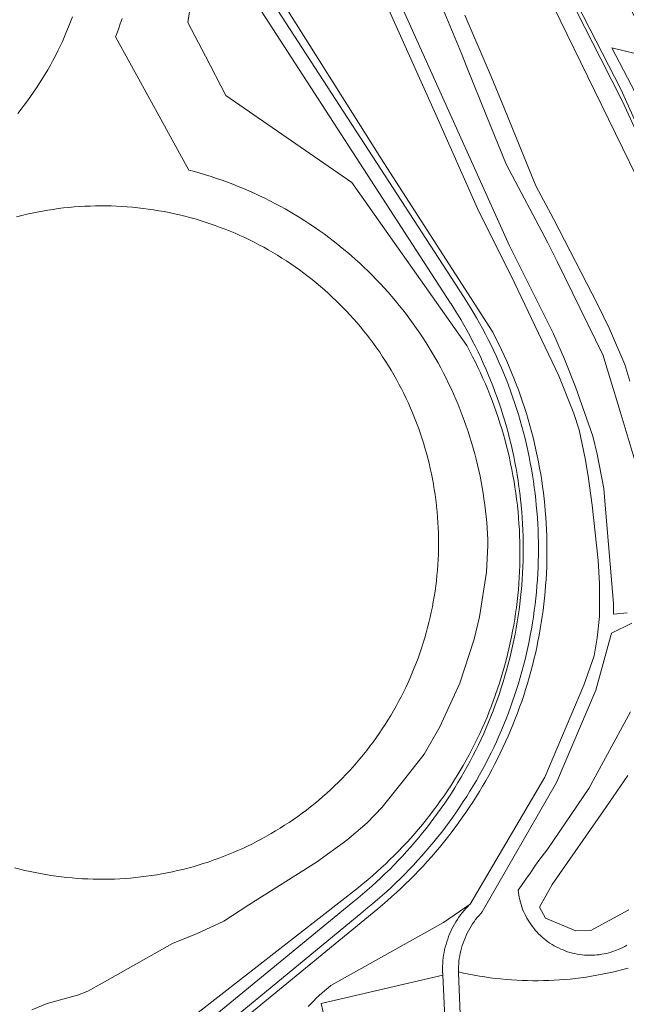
# Model space of a CAD drawing. Header units: metres. Extents: x 80938 to 82288, y 446951 to 448452.
# Tile 84 of 96: x 81885 to 81943, y 447952 to 448046. Entities that reach past the tile are written whole.
import ezdxf

# ---------------------------------------------------------------- set-up
doc = ezdxf.new("R2010")
doc.units = ezdxf.units.M
doc.header["$MEASUREMENT"] = 0
for name, color, linetype, lineweight in [('B-WE-IE-TERREINAFSCHEIDING_KUNSTMATIG_HEKWERK-G', 253, 'IE-TERREINAFSCHEIDING-KUNSTMATIG', 18), ('B-WE-OG-BEBOUWING_OPSLAGTANK-GV', 253, 'Continuous', 35), ('B-WE-OG-TERREIN_CULTUURSCHEIDING-GV', 253, 'Continuous', 18), ('B-WE-OG-TERREIN_ERF-GV', 253, 'Continuous', 18), ('B-WE-OG-WATER_SLOOT-GV', 253, 'Continuous', 18), ('B-WE-VH-VERHARDING_HALFVERHARDING-GV', 253, 'Continuous', 18)]:
    doc.layers.add(name, color=color, linetype=linetype, lineweight=lineweight)
doc.linetypes.add('IE-TERREINAFSCHEIDING-KUNSTMATIG', pattern='A,4,[82,NLCS.SHX,S=0.75,R=90,X=0,Y=0],4,-2', length=10)

msp = doc.modelspace()

# ---------------------------------------------------------------- linework, layer by layer
at = {"layer": 'B-WE-IE-TERREINAFSCHEIDING_KUNSTMATIG_HEKWERK-G', "linetype": 'Continuous', "lineweight": 0}
for points in [[(81894.404, 448046.484), (81894.236, 448045.969), (81894.06, 448045.456), (81893.878, 448044.946), (81893.792, 448044.715)], [(81893.792, 448044.715), (81896.507, 448039.776)], [(81896.507, 448039.776), (81900.785, 448031.993)], [(81900.785, 448031.993), (81901.319, 448031.851), (81901.85, 448031.701), (81902.379, 448031.544), (81902.906, 448031.379), (81903.431, 448031.207), (81903.953, 448031.027), (81904.472, 448030.839), (81904.988, 448030.644), (81905.502, 448030.441), (81906.012, 448030.231), (81906.52, 448030.014), (81907.024, 448029.789), (81907.525, 448029.557), (81908.023, 448029.318), (81908.517, 448029.071), (81909.007, 448028.818), (81909.494, 448028.557), (81909.977, 448028.289), (81910.455, 448028.015), (81910.93, 448027.733), (81911.401, 448027.445), (81911.868, 448027.149), (81912.33, 448026.847), (81912.788, 448026.539), (81913.241, 448026.224), (81913.69, 448025.902), (81914.134, 448025.574), (81914.573, 448025.239), (81915.007, 448024.898), (81915.436, 448024.551), (81915.86, 448024.197), (81916.28, 448023.838), (81916.693, 448023.473), (81917.102, 448023.101), (81917.505, 448022.724), (81917.902, 448022.341), (81918.294, 448021.952), (81918.68, 448021.557), (81919.061, 448021.157), (81919.435, 448020.751), (81919.804, 448020.341), (81920.167, 448019.924), (81920.523, 448019.503), (81920.874, 448019.076), (81921.218, 448018.645), (81921.556, 448018.208), (81921.888, 448017.767), (81922.213, 448017.321), (81922.532, 448016.87), (81922.844, 448016.414), (81923.15, 448015.955), (81923.448, 448015.49), (81923.74, 448015.022), (81924.026, 448014.549), (81924.304, 448014.072), (81924.576, 448013.591), (81924.84, 448013.107), (81925.097, 448012.618), (81925.348, 448012.126), (81925.591, 448011.631), (81925.827, 448011.131), (81926.055, 448010.629), (81926.277, 448010.123), (81926.491, 448009.614), (81926.697, 448009.102), (81926.896, 448008.587), (81927.088, 448008.069), (81927.272, 448007.549), (81927.449, 448007.026), (81927.618, 448006.5), (81927.779, 448005.972), (81927.933, 448005.442), (81928.079, 448004.91), (81928.217, 448004.375), (81928.348, 448003.839), (81928.47, 448003.3), (81928.585, 448002.76), (81928.692, 448002.219), (81928.792, 448001.676), (81928.883, 448001.131), (81928.966, 448000.585), (81929.042, 448000.038), (81929.047, 448000)], [(81929.047, 448000), (81929.114, 447999.452), (81929.173, 447998.903), (81929.224, 447998.353), (81929.267, 447997.803), (81929.303, 447997.252), (81929.33, 447996.701), (81929.348, 447996.161)], [(81885.784, 447951.783), (81887.242, 447952.383), (81890.158, 447953.198), (81891.144, 447953.584), (81892.516, 447954.355), (81899.205, 447958.128), (81901.563, 447959.072), (81904.135, 447960.272), (81906.494, 447961.816), (81912.968, 447965.889), (81915.883, 447967.99), (81917.813, 447969.662), (81919.249, 447971.163), (81921.414, 447973.864), (81923.258, 447976.222), (81924.759, 447978.837), (81926.645, 447982.997), (81928.017, 447987.198), (81928.532, 447989.342), (81929.218, 447993.587), (81929.348, 447996.161)]]:
    msp.add_lwpolyline(points, dxfattribs=at)
at = {"layer": 'B-WE-OG-BEBOUWING_OPSLAGTANK-GV', "linetype": 'Continuous', "lineweight": 0}
for points in [[(81884.439, 448037.414), (81884.756, 448037.81), (81885.066, 448038.212), (81885.369, 448038.618), (81885.666, 448039.029), (81885.957, 448039.445), (81886.241, 448039.865), (81886.518, 448040.29), (81886.789, 448040.719), (81887.052, 448041.152), (81887.31, 448041.589), (81887.56, 448042.031), (81887.802, 448042.476), (81888.038, 448042.925), (81888.267, 448043.378), (81888.489, 448043.834), (81888.703, 448044.293), (81888.911, 448044.756), (81889.111, 448045.223), (81889.303, 448045.692), (81889.488, 448046.164), (81889.666, 448046.639)], [(81884.138, 447965.358), (81884.629, 447965.23), (81885.122, 447965.111), (81885.617, 447964.999), (81886.113, 447964.895), (81886.611, 447964.799), (81887.111, 447964.71), (81887.611, 447964.63), (81888.113, 447964.557), (81888.617, 447964.493), (81889.121, 447964.436), (81889.626, 447964.387), (81890.131, 447964.346), (81890.637, 447964.314), (81891.144, 447964.289), (81891.651, 447964.272), (81892.158, 447964.263), (81892.666, 447964.262), (81893.173, 447964.27), (81893.68, 447964.285), (81894.186, 447964.308), (81894.693, 447964.339), (81895.198, 447964.378), (81895.703, 447964.426), (81896.208, 447964.481), (81896.711, 447964.544), (81897.213, 447964.615), (81897.714, 447964.694), (81898.214, 447964.78), (81898.713, 447964.875), (81899.209, 447964.977), (81899.705, 447965.088), (81900.198, 447965.206), (81900.689, 447965.332), (81901.179, 447965.465), (81901.666, 447965.607), (81902.151, 447965.756), (81902.633, 447965.912), (81903.113, 447966.076), (81903.59, 447966.248), (81904.065, 447966.427), (81904.537, 447966.614), (81905.005, 447966.808), (81905.471, 447967.01), (81905.933, 447967.218), (81906.392, 447967.435), (81906.848, 447967.658), (81907.299, 447967.888), (81907.748, 447968.126), (81908.192, 447968.37), (81908.633, 447968.622), (81909.069, 447968.88), (81909.501, 447969.146), (81909.929, 447969.418), (81910.353, 447969.696), (81910.773, 447969.982), (81911.187, 447970.274), (81911.597, 447970.573), (81912.003, 447970.878), (81912.403, 447971.189), (81912.799, 447971.506), (81913.189, 447971.83), (81913.574, 447972.16), (81913.955, 447972.496), (81914.329, 447972.838), (81914.698, 447973.186), (81915.062, 447973.539), (81915.42, 447973.899), (81915.773, 447974.264), (81916.119, 447974.634), (81916.46, 447975.01), (81916.795, 447975.391), (81917.124, 447975.777), (81917.446, 447976.169), (81917.763, 447976.565), (81918.073, 447976.967), (81918.376, 447977.373), (81918.674, 447977.784), (81918.964, 447978.2), (81919.249, 447978.62), (81919.526, 447979.044), (81919.797, 447979.473), (81920.061, 447979.907), (81920.318, 447980.344), (81920.568, 447980.785), (81920.811, 447981.23), (81921.047, 447981.679), (81921.276, 447982.132), (81921.498, 447982.588), (81921.713, 447983.048), (81921.92, 447983.511), (81922.12, 447983.977), (81922.313, 447984.446), (81922.498, 447984.918), (81922.676, 447985.393), (81922.846, 447985.871), (81923.009, 447986.352), (81923.164, 447986.835), (81923.311, 447987.32), (81923.451, 447987.808), (81923.583, 447988.297), (81923.707, 447988.789), (81923.824, 447989.283), (81923.933, 447989.778), (81924.034, 447990.275), (81924.127, 447990.774), (81924.212, 447991.274), (81924.289, 447991.775), (81924.359, 447992.278), (81924.42, 447992.782), (81924.473, 447993.286), (81924.519, 447993.791), (81924.557, 447994.297), (81924.586, 447994.803), (81924.608, 447995.31), (81924.621, 447995.817), (81924.627, 447996.324), (81924.625, 447996.832), (81924.614, 447997.339), (81924.596, 447997.846), (81924.569, 447998.352), (81924.535, 447998.859), (81924.493, 447999.364), (81924.442, 447999.869), (81924.428, 448000), (81924.368, 448000.504), (81924.299, 448001.006), (81924.223, 448001.508), (81924.139, 448002.008), (81924.047, 448002.507), (81923.947, 448003.004), (81923.84, 448003.5), (81923.724, 448003.994), (81923.601, 448004.486), (81923.47, 448004.976), (81923.331, 448005.464), (81923.185, 448005.949), (81923.031, 448006.433), (81922.869, 448006.914), (81922.7, 448007.392), (81922.523, 448007.867), (81922.339, 448008.34), (81922.148, 448008.81), (81921.949, 448009.276), (81921.742, 448009.74), (81921.529, 448010.2), (81921.308, 448010.656), (81921.08, 448011.109), (81920.845, 448011.559), (81920.603, 448012.005), (81920.354, 448012.446), (81920.097, 448012.884), (81919.834, 448013.318), (81919.565, 448013.748), (81919.288, 448014.173), (81919.005, 448014.594), (81918.715, 448015.01), (81918.419, 448015.422), (81918.116, 448015.829), (81917.807, 448016.231), (81917.491, 448016.628), (81917.17, 448017.02), (81916.842, 448017.407), (81916.508, 448017.789), (81916.168, 448018.166), (81915.822, 448018.537), (81915.47, 448018.902), (81915.206, 448019.17), (81914.845, 448019.526), (81914.477, 448019.876), (81914.105, 448020.22), (81913.727, 448020.558), (81913.344, 448020.891), (81912.955, 448021.217), (81912.562, 448021.537), (81912.163, 448021.851), (81911.76, 448022.159), (81911.352, 448022.46), (81910.939, 448022.754), (81910.521, 448023.043), (81910.099, 448023.324), (81909.673, 448023.599), (81909.242, 448023.867), (81908.807, 448024.128), (81908.368, 448024.382), (81907.926, 448024.63), (81907.479, 448024.87), (81907.028, 448025.103), (81906.574, 448025.329), (81906.117, 448025.548), (81905.656, 448025.76), (81905.192, 448025.964), (81904.724, 448026.161), (81904.254, 448026.351), (81903.78, 448026.533), (81903.304, 448026.708), (81902.825, 448026.875), (81902.344, 448027.035), (81901.86, 448027.187), (81901.373, 448027.331), (81900.885, 448027.468), (81900.394, 448027.597), (81899.902, 448027.718), (81899.407, 448027.832), (81898.911, 448027.937), (81898.413, 448028.035), (81897.914, 448028.125), (81897.413, 448028.207), (81896.912, 448028.281), (81896.409, 448028.347), (81895.905, 448028.405), (81895.4, 448028.456), (81894.895, 448028.498), (81894.389, 448028.533), (81893.882, 448028.559), (81893.375, 448028.577), (81892.868, 448028.588), (81892.361, 448028.59), (81891.853, 448028.584), (81891.346, 448028.571), (81890.839, 448028.549), (81890.333, 448028.52), (81889.827, 448028.482), (81889.322, 448028.437), (81888.818, 448028.383), (81888.314, 448028.322), (81887.812, 448028.252), (81887.31, 448028.175), (81886.81, 448028.09), (81886.312, 448027.997), (81885.814, 448027.896), (81885.319, 448027.787), (81884.825, 448027.67), (81884.334, 448027.546)]]:
    msp.add_lwpolyline(points, dxfattribs=at)
at = {"layer": 'B-WE-OG-TERREIN_CULTUURSCHEIDING-GV', "linetype": 'Continuous', "lineweight": 0}
for points in [[(81952.292, 448022.417), (81941.174, 448043.68), (81945.498, 448042.622), (81928.492, 448074.428), (81929.032, 448073.04), (81929.237, 448071.491), (81929.214, 448069.789), (81928.418, 448066.283), (81942.042, 448039.735), (81957.98, 448004.282)], [(81957.98, 448004.282), (81942.042, 448039.735), (81928.418, 448066.283)], [(81902.328, 448056.852), (81900.692, 448046.083), (81902.364, 448042.881), (81904.324, 448039.126), (81916.338, 448030.809), (81927.317, 448015.232), (81927.346, 448015.18), (81927.618, 448014.676), (81927.883, 448014.169), (81928.141, 448013.658), (81928.391, 448013.143), (81928.635, 448012.625), (81928.871, 448012.104), (81929.1, 448011.58), (81929.321, 448011.052), (81929.535, 448010.521), (81929.742, 448009.988), (81929.941, 448009.451), (81930.132, 448008.912), (81930.317, 448008.37), (81930.493, 448007.826), (81930.662, 448007.279), (81930.823, 448006.73), (81930.977, 448006.178), (81931.122, 448005.625), (81931.26, 448005.07), (81931.391, 448004.512), (81931.513, 448003.953), (81931.628, 448003.393), (81931.734, 448002.83), (81931.833, 448002.267), (81931.924, 448001.702), (81932.008, 448001.136), (81932.083, 448000.568), (81932.15, 448000), (81932.158, 447999.929), (81932.216, 447999.36), (81932.266, 447998.791), (81932.308, 447998.22), (81932.343, 447997.649), (81932.369, 447997.078), (81932.387, 447996.506), (81932.398, 447995.934), (81932.4, 447995.362), (81932.394, 447994.79), (81932.38, 447994.218), (81932.359, 447993.646), (81932.329, 447993.075), (81932.291, 447992.504), (81932.246, 447991.934), (81932.192, 447991.364), (81932.13, 447990.796), (81932.061, 447990.228), (81931.983, 447989.661), (81931.898, 447989.095), (81931.805, 447988.531), (81931.703, 447987.968), (81931.594, 447987.406), (81931.478, 447986.846), (81931.353, 447986.288), (81931.22, 447985.732), (81931.08, 447985.177), (81930.932, 447984.624), (81930.776, 447984.074), (81930.613, 447983.526), (81930.442, 447982.98), (81930.263, 447982.437), (81930.077, 447981.896), (81929.883, 447981.357), (81929.682, 447980.822), (81929.473, 447980.289), (81929.257, 447979.76), (81929.033, 447979.233), (81928.802, 447978.71), (81928.564, 447978.19), (81928.319, 447977.673), (81928.066, 447977.16), (81927.806, 447976.65), (81927.539, 447976.144), (81927.265, 447975.642), (81926.984, 447975.144), (81926.696, 447974.649), (81926.402, 447974.159), (81926.1, 447973.673), (81925.791, 447973.191), (81925.476, 447972.714), (81925.155, 447972.241), (81924.826, 447971.772), (81924.491, 447971.308), (81924.15, 447970.85), (81923.802, 447970.395), (81923.448, 447969.946), (81923.088, 447969.501), (81922.722, 447969.062), (81922.349, 447968.628), (81921.971, 447968.199), (81921.586, 447967.776), (81921.196, 447967.358), (81920.799, 447966.945), (81920.397, 447966.538), (81919.99, 447966.137), (81919.577, 447965.741), (81919.158, 447965.351), (81918.734, 447964.967), (81918.304, 447964.589), (81917.87, 447964.217), (81917.43, 447963.852), (81916.985, 447963.492), (81898.195, 447948.823)], [(81898.195, 447948.823), (81916.985, 447963.492), (81917.43, 447963.852), (81917.87, 447964.217), (81918.304, 447964.589), (81918.734, 447964.967), (81919.158, 447965.351), (81919.577, 447965.741), (81919.99, 447966.137), (81920.397, 447966.538), (81920.799, 447966.945), (81921.196, 447967.358), (81921.586, 447967.776), (81921.971, 447968.199), (81922.349, 447968.628), (81922.722, 447969.062), (81923.088, 447969.501), (81923.448, 447969.946), (81923.802, 447970.395), (81924.15, 447970.85), (81924.491, 447971.308), (81924.826, 447971.772), (81925.155, 447972.241), (81925.476, 447972.714), (81925.791, 447973.191), (81926.1, 447973.673), (81926.402, 447974.159), (81926.696, 447974.649), (81926.984, 447975.144), (81927.265, 447975.642), (81927.539, 447976.144), (81927.806, 447976.65), (81928.066, 447977.16), (81928.319, 447977.673), (81928.564, 447978.19), (81928.802, 447978.71), (81929.033, 447979.233), (81929.257, 447979.76), (81929.473, 447980.289), (81929.682, 447980.822), (81929.883, 447981.357), (81930.077, 447981.896), (81930.263, 447982.437), (81930.442, 447982.98), (81930.613, 447983.526), (81930.776, 447984.074), (81930.932, 447984.624), (81931.08, 447985.177), (81931.22, 447985.732), (81931.353, 447986.288), (81931.478, 447986.846), (81931.594, 447987.406), (81931.703, 447987.968), (81931.805, 447988.531), (81931.898, 447989.095), (81931.983, 447989.661), (81932.061, 447990.228), (81932.13, 447990.796), (81932.192, 447991.364), (81932.246, 447991.934), (81932.291, 447992.504), (81932.329, 447993.075), (81932.359, 447993.646), (81932.38, 447994.218), (81932.394, 447994.79), (81932.4, 447995.362), (81932.398, 447995.934), (81932.387, 447996.506), (81932.369, 447997.078), (81932.343, 447997.649), (81932.308, 447998.22), (81932.266, 447998.791), (81932.216, 447999.36), (81932.158, 447999.929), (81932.15, 448000), (81932.083, 448000.568), (81932.008, 448001.136), (81931.924, 448001.702), (81931.833, 448002.267), (81931.734, 448002.83), (81931.628, 448003.393), (81931.513, 448003.953), (81931.391, 448004.512), (81931.26, 448005.07), (81931.122, 448005.625), (81930.977, 448006.178), (81930.823, 448006.73), (81930.662, 448007.279), (81930.493, 448007.826), (81930.317, 448008.37), (81930.132, 448008.912), (81929.941, 448009.451), (81929.742, 448009.988), (81929.535, 448010.521), (81929.321, 448011.052), (81929.1, 448011.58), (81928.871, 448012.104), (81928.635, 448012.625), (81928.391, 448013.143), (81928.141, 448013.658), (81927.883, 448014.169), (81927.618, 448014.676), (81927.346, 448015.18), (81927.317, 448015.232), (81916.338, 448030.809), (81904.324, 448039.126), (81902.364, 448042.881), (81900.692, 448046.083), (81902.328, 448056.852)], [(81906.09, 448052.188), (81926.995, 448019.928), (81927.316, 448019.428), (81927.631, 448018.924), (81927.938, 448018.415), (81928.239, 448017.903), (81928.533, 448017.386), (81928.82, 448016.866), (81929.1, 448016.341), (81929.373, 448015.813), (81929.638, 448015.282), (81929.897, 448014.747), (81930.148, 448014.208), (81930.392, 448013.666), (81930.629, 448013.121), (81930.858, 448012.573), (81931.08, 448012.021), (81931.295, 448011.467), (81931.501, 448010.91), (81931.701, 448010.35), (81931.893, 448009.788), (81932.077, 448009.223), (81932.254, 448008.655), (81932.423, 448008.085), (81932.584, 448007.513), (81932.738, 448006.939), (81932.884, 448006.363), (81933.022, 448005.785), (81933.152, 448005.205), (81933.275, 448004.624), (81933.389, 448004.041), (81933.496, 448003.456), (81933.595, 448002.87), (81933.686, 448002.283), (81933.769, 448001.694), (81933.845, 448001.105), (81933.912, 448000.514), (81933.964, 448000), (81934.016, 447999.408), (81934.061, 447998.815), (81934.097, 447998.222), (81934.126, 447997.628), (81934.146, 447997.034), (81934.159, 447996.44), (81934.163, 447995.845), (81934.16, 447995.251), (81934.149, 447994.657), (81934.129, 447994.063), (81934.102, 447993.469), (81934.066, 447992.876), (81934.023, 447992.283), (81933.971, 447991.691), (81933.912, 447991.099), (81933.845, 447990.509), (81933.769, 447989.919), (81933.686, 447989.331), (81933.595, 447988.743), (81933.496, 447988.157), (81933.389, 447987.572), (81933.274, 447986.989), (81933.152, 447986.408), (81933.021, 447985.828), (81932.883, 447985.25), (81932.737, 447984.673), (81932.584, 447984.099), (81932.422, 447983.527), (81932.253, 447982.957), (81932.076, 447982.39), (81931.892, 447981.825), (81931.7, 447981.262), (81931.5, 447980.702), (81931.293, 447980.145), (81931.079, 447979.591), (81930.857, 447979.039), (81930.628, 447978.491), (81930.391, 447977.946), (81930.147, 447977.404), (81929.896, 447976.865), (81929.637, 447976.33), (81929.371, 447975.798), (81929.098, 447975.27), (81928.818, 447974.746), (81928.532, 447974.225), (81928.238, 447973.709), (81927.937, 447973.196), (81927.629, 447972.688), (81927.314, 447972.183), (81926.993, 447971.683), (81926.665, 447971.187), (81926.33, 447970.696), (81925.989, 447970.209), (81925.641, 447969.727), (81925.287, 447969.25), (81924.927, 447968.778), (81924.56, 447968.31), (81924.186, 447967.847), (81923.807, 447967.39), (81923.422, 447966.937), (81923.03, 447966.49), (81922.632, 447966.048), (81922.229, 447965.612), (81921.82, 447965.181), (81921.405, 447964.755), (81920.984, 447964.335), (81920.558, 447963.921), (81920.126, 447963.513), (81919.688, 447963.11), (81919.245, 447962.714), (81918.797, 447962.323), (81918.344, 447961.939), (81917.886, 447961.56), (81917.422, 447961.188), (81917.191, 447961.006), (81895.957, 447943.478)], [(81919.079, 448052.145), (81931.416, 448024.765), (81935.602, 448016.368), (81936.656, 448013.951), (81937.71, 448011.286), (81939.352, 448006.576), (81939.786, 448004.872), (81940.402, 448001.589), (81940.536, 448000), (81941.328, 447990.6), (81941.342, 447989.594), (81942.626, 447989.707)], [(81894.743, 447944.233), (81916.449, 447962.09), (81916.906, 447962.459), (81917.358, 447962.834), (81917.805, 447963.216), (81918.246, 447963.603), (81918.683, 447963.996), (81919.113, 447964.396), (81919.539, 447964.801), (81919.959, 447965.212), (81920.373, 447965.628), (81920.781, 447966.05), (81921.184, 447966.478), (81921.581, 447966.911), (81921.972, 447967.35), (81922.356, 447967.793), (81922.735, 447968.242), (81923.108, 447968.696), (81923.474, 447969.155), (81923.835, 447969.62), (81924.188, 447970.089), (81924.536, 447970.562), (81924.877, 447971.041), (81925.211, 447971.524), (81925.539, 447972.011), (81925.86, 447972.503), (81926.174, 447972.999), (81926.482, 447973.5), (81926.782, 447974.004), (81927.076, 447974.513), (81927.363, 447975.025), (81927.643, 447975.542), (81927.916, 447976.062), (81928.181, 447976.586), (81928.44, 447977.114), (81928.691, 447977.645), (81928.935, 447978.179), (81929.172, 447978.716), (81929.401, 447979.257), (81929.623, 447979.801), (81929.838, 447980.348), (81930.045, 447980.898), (81930.245, 447981.45), (81930.437, 447982.005), (81930.621, 447982.563), (81930.798, 447983.123), (81930.967, 447983.685), (81931.129, 447984.25), (81931.283, 447984.817), (81931.429, 447985.386), (81931.567, 447985.957), (81931.698, 447986.53), (81931.821, 447987.104), (81931.936, 447987.68), (81932.043, 447988.258), (81932.142, 447988.837), (81932.233, 447989.417), (81932.317, 447989.999), (81932.392, 447990.581), (81932.46, 447991.165), (81932.519, 447991.749), (81932.571, 447992.334), (81932.615, 447992.92), (81932.65, 447993.506), (81932.678, 447994.093), (81932.698, 447994.68), (81932.709, 447995.267), (81932.713, 447995.855), (81932.709, 447996.442), (81932.696, 447997.029), (81932.676, 447997.617), (81932.648, 447998.203), (81932.611, 447998.79), (81932.567, 447999.375), (81932.515, 447999.96), (81932.511, 448000), (81932.45, 448000.584), (81932.382, 448001.168), (81932.305, 448001.75), (81932.221, 448002.331), (81932.128, 448002.911), (81932.028, 448003.49), (81931.92, 448004.067), (81931.804, 448004.643), (81931.68, 448005.217), (81931.548, 448005.79), (81931.409, 448006.36), (81931.262, 448006.929), (81931.107, 448007.495), (81930.944, 448008.06), (81930.774, 448008.622), (81930.596, 448009.181), (81930.41, 448009.739), (81930.217, 448010.293), (81930.017, 448010.845), (81929.808, 448011.395), (81929.593, 448011.941), (81929.37, 448012.484), (81929.139, 448013.025), (81928.902, 448013.562), (81928.657, 448014.095), (81928.404, 448014.626), (81928.145, 448015.153), (81927.878, 448015.676), (81927.604, 448016.196), (81927.324, 448016.712), (81927.036, 448017.224), (81926.741, 448017.732), (81926.439, 448018.236), (81926.131, 448018.736), (81925.816, 448019.231), (81925.773, 448019.297), (81904.828, 448051.658)], [(81908.036, 448050.754), (81919.411, 448032.701), (81929.795, 448016.507), (81929.83, 448016.441), (81930.105, 448015.912), (81930.373, 448015.38), (81930.634, 448014.845), (81930.888, 448014.306), (81931.134, 448013.763), (81931.373, 448013.218), (81931.605, 448012.669), (81931.829, 448012.117), (81932.046, 448011.562), (81932.255, 448011.004), (81932.457, 448010.444), (81932.651, 448009.881), (81932.838, 448009.315), (81933.017, 448008.747), (81933.189, 448008.176), (81933.352, 448007.603), (81933.509, 448007.028), (81933.657, 448006.451), (81933.798, 448005.873), (81933.93, 448005.292), (81934.056, 448004.709), (81934.173, 448004.125), (81934.282, 448003.54), (81934.383, 448002.953), (81934.477, 448002.364), (81934.563, 448001.775), (81934.64, 448001.184), (81934.71, 448000.593), (81934.772, 448000), (81934.822, 447999.448), (81934.869, 447998.854), (81934.907, 447998.26), (81934.938, 447997.665), (81934.96, 447997.069), (81934.975, 447996.474), (81934.981, 447995.878), (81934.98, 447995.282), (81934.97, 447994.687), (81934.953, 447994.091), (81934.927, 447993.496), (81934.894, 447992.901), (81934.852, 447992.307), (81934.803, 447991.713), (81934.746, 447991.12), (81934.68, 447990.528), (81934.607, 447989.937), (81934.526, 447989.347), (81934.437, 447988.758), (81934.339, 447988.17), (81934.234, 447987.583), (81934.122, 447986.998), (81934.001, 447986.415), (81933.872, 447985.833), (81933.736, 447985.253), (81933.592, 447984.675), (81933.44, 447984.099), (81933.281, 447983.525), (81933.114, 447982.953), (81932.939, 447982.384), (81932.756, 447981.817), (81932.566, 447981.252), (81932.369, 447980.69), (81932.163, 447980.131), (81931.951, 447979.574), (81931.731, 447979.021), (81931.503, 447978.47), (81931.268, 447977.923), (81931.026, 447977.378), (81930.776, 447976.837), (81930.519, 447976.3), (81930.255, 447975.766), (81929.984, 447975.235), (81929.706, 447974.709), (81929.421, 447974.185), (81929.128, 447973.666), (81928.829, 447973.151), (81928.523, 447972.64), (81928.21, 447972.133), (81927.89, 447971.631), (81927.564, 447971.132), (81927.231, 447970.638), (81926.891, 447970.149), (81926.545, 447969.664), (81926.192, 447969.184), (81925.833, 447968.709), (81925.468, 447968.238), (81925.096, 447967.773), (81924.718, 447967.312), (81924.334, 447966.857), (81923.943, 447966.407), (81923.547, 447965.962), (81923.145, 447965.522), (81922.737, 447965.088), (81922.323, 447964.66), (81921.903, 447964.237), (81921.478, 447963.819), (81921.047, 447963.408), (81920.611, 447963.002), (81920.17, 447962.602), (81919.723, 447962.209), (81919.27, 447961.821), (81918.813, 447961.439), (81900.386, 447946.31)], [(81900.386, 447946.31), (81918.813, 447961.439), (81919.27, 447961.821), (81919.723, 447962.209), (81920.17, 447962.602), (81920.611, 447963.002), (81921.047, 447963.408), (81921.478, 447963.819), (81921.903, 447964.237), (81922.323, 447964.66), (81922.737, 447965.088), (81923.145, 447965.522), (81923.547, 447965.962), (81923.943, 447966.407), (81924.334, 447966.857), (81924.718, 447967.312), (81925.096, 447967.773), (81925.468, 447968.238), (81925.833, 447968.709), (81926.192, 447969.184), (81926.545, 447969.664), (81926.891, 447970.149), (81927.231, 447970.638), (81927.564, 447971.132), (81927.89, 447971.631), (81928.21, 447972.133), (81928.523, 447972.64), (81928.829, 447973.151), (81929.128, 447973.666), (81929.421, 447974.185), (81929.706, 447974.709), (81929.984, 447975.235), (81930.255, 447975.766), (81930.519, 447976.3), (81930.776, 447976.837), (81931.026, 447977.378), (81931.268, 447977.923), (81931.503, 447978.47), (81931.731, 447979.021), (81931.951, 447979.574), (81932.163, 447980.131), (81932.369, 447980.69), (81932.566, 447981.252), (81932.756, 447981.817), (81932.939, 447982.384), (81933.114, 447982.953), (81933.281, 447983.525), (81933.44, 447984.099), (81933.592, 447984.675), (81933.736, 447985.253), (81933.872, 447985.833), (81934.001, 447986.415), (81934.122, 447986.998), (81934.234, 447987.583), (81934.339, 447988.17), (81934.437, 447988.758), (81934.526, 447989.347), (81934.607, 447989.937), (81934.68, 447990.528), (81934.746, 447991.12), (81934.803, 447991.713), (81934.852, 447992.307), (81934.894, 447992.901), (81934.927, 447993.496), (81934.953, 447994.091), (81934.97, 447994.687), (81934.98, 447995.282), (81934.981, 447995.878), (81934.975, 447996.474), (81934.96, 447997.069), (81934.938, 447997.665), (81934.907, 447998.26), (81934.869, 447998.854), (81934.822, 447999.448), (81934.772, 448000), (81934.71, 448000.593), (81934.64, 448001.184), (81934.563, 448001.775), (81934.477, 448002.364), (81934.383, 448002.953), (81934.282, 448003.54), (81934.173, 448004.125), (81934.056, 448004.709), (81933.93, 448005.292), (81933.798, 448005.873), (81933.657, 448006.451), (81933.509, 448007.028), (81933.352, 448007.603), (81933.189, 448008.176), (81933.017, 448008.747), (81932.838, 448009.315), (81932.651, 448009.881), (81932.457, 448010.444), (81932.255, 448011.004), (81932.046, 448011.562), (81931.829, 448012.117), (81931.605, 448012.669), (81931.373, 448013.218), (81931.134, 448013.763), (81930.888, 448014.306), (81930.634, 448014.845), (81930.373, 448015.38), (81930.105, 448015.912), (81929.83, 448016.441), (81929.795, 448016.507), (81919.411, 448032.701), (81908.036, 448050.754)], [(81912.189, 447952.1), (81912.437, 447952.371), (81912.691, 447952.635), (81912.951, 447952.894), (81913.217, 447953.148), (81913.488, 447953.396), (81913.764, 447953.637), (81914.045, 447953.873), (81914.332, 447954.102), (81925.089, 447960.127), (81927.64, 447961.894), (81934.772, 447974.01), (81938.491, 447982.797), (81939.485, 447985.604), (81939.785, 447987.319), (81939.999, 447989.377), (81939.999, 447992.507), (81939.871, 447994.715), (81939.305, 448000), (81938.918, 448002.764), (81938.639, 448004.469), (81938.051, 448007.196), (81937.555, 448008.745), (81936.098, 448012.34), (81931.884, 448021.233), (81928.351, 448028.345), (81924.37, 448037.316), (81919.597, 448047.96)], [(81943.417, 448004.175), (81941.975, 448008.937), (81940.519, 448013.746), (81940.356, 448014.285), (81935.946, 448023.26), (81935.07, 448025.043), (81931.081, 448032.555), (81929.22, 448037.169), (81927.34, 448041.829), (81926.815, 448043.128), (81924.908, 448047.723)], [(81937.846, 448047.111), (81940.116, 448042.628), (81942.211, 448038.491), (81946.404, 448029.413)], [(81894.404, 448046.484), (81894.236, 448045.969), (81894.06, 448045.456), (81893.878, 448044.946), (81893.792, 448044.715), (81896.507, 448039.776), (81900.785, 448031.993), (81901.319, 448031.851), (81901.85, 448031.701), (81902.379, 448031.544), (81902.906, 448031.379), (81903.431, 448031.207), (81903.953, 448031.027), (81904.472, 448030.839), (81904.988, 448030.644), (81905.502, 448030.441), (81906.012, 448030.231), (81906.52, 448030.014), (81907.024, 448029.789), (81907.525, 448029.557), (81908.023, 448029.318), (81908.517, 448029.071), (81909.007, 448028.818), (81909.494, 448028.557), (81909.977, 448028.289), (81910.455, 448028.015), (81910.93, 448027.733), (81911.401, 448027.445), (81911.868, 448027.149), (81912.33, 448026.847), (81912.788, 448026.539), (81913.241, 448026.224), (81913.69, 448025.902), (81914.134, 448025.574), (81914.573, 448025.239), (81915.007, 448024.898), (81915.436, 448024.551), (81915.86, 448024.197), (81916.28, 448023.838), (81916.693, 448023.473), (81917.102, 448023.101), (81917.505, 448022.724), (81917.902, 448022.341), (81918.294, 448021.952), (81918.68, 448021.557), (81919.061, 448021.157), (81919.435, 448020.751), (81919.804, 448020.341), (81920.167, 448019.924), (81920.523, 448019.503), (81920.874, 448019.076), (81921.218, 448018.645), (81921.556, 448018.208), (81921.888, 448017.767), (81922.213, 448017.321), (81922.532, 448016.87), (81922.844, 448016.414), (81923.15, 448015.955), (81923.448, 448015.49), (81923.74, 448015.022), (81924.026, 448014.549), (81924.304, 448014.072), (81924.576, 448013.591), (81924.84, 448013.107), (81925.097, 448012.618), (81925.348, 448012.126), (81925.591, 448011.631), (81925.827, 448011.131), (81926.055, 448010.629), (81926.277, 448010.123), (81926.491, 448009.614), (81926.697, 448009.102), (81926.896, 448008.587), (81927.088, 448008.069), (81927.272, 448007.549), (81927.449, 448007.026), (81927.618, 448006.5), (81927.779, 448005.972), (81927.933, 448005.442), (81928.079, 448004.91), (81928.217, 448004.375), (81928.348, 448003.839), (81928.47, 448003.3), (81928.585, 448002.76), (81928.692, 448002.219), (81928.792, 448001.676), (81928.883, 448001.131), (81928.966, 448000.585), (81929.042, 448000.038), (81929.047, 448000), (81929.114, 447999.452), (81929.173, 447998.903), (81929.224, 447998.353), (81929.267, 447997.803), (81929.303, 447997.252), (81929.33, 447996.701), (81929.348, 447996.161), (81929.218, 447993.587), (81928.532, 447989.342), (81928.017, 447987.198), (81926.645, 447982.997), (81924.759, 447978.837), (81923.258, 447976.222), (81921.414, 447973.864), (81919.249, 447971.163), (81917.813, 447969.662), (81915.883, 447967.99), (81912.968, 447965.889), (81906.494, 447961.816), (81904.135, 447960.272), (81901.563, 447959.072), (81899.205, 447958.128), (81892.516, 447954.355), (81891.144, 447953.584), (81890.158, 447953.198), (81887.242, 447952.383), (81885.784, 447951.783)], [(81943.097, 447988.727), (81941.131, 447987.773), (81939.648, 447982.334), (81935.904, 447973.492), (81928.791, 447961.147), (81928.659, 447961.007), (81928.49, 447960.815), (81928.327, 447960.619), (81928.17, 447960.418), (81928.019, 447960.212), (81927.875, 447960.001), (81927.737, 447959.786), (81927.606, 447959.566), (81927.483, 447959.343), (81927.366, 447959.116), (81927.256, 447958.885), (81927.154, 447958.651), (81927.059, 447958.414), (81926.972, 447958.174), (81926.892, 447957.932), (81926.819, 447957.687), (81926.755, 447957.44), (81926.698, 447957.19), (81926.649, 447956.94), (81926.608, 447956.688), (81926.575, 447956.435), (81926.55, 447956.18), (81926.532, 447955.926), (81926.523, 447955.67), (81926.522, 447955.415), (81927.021, 447955.303), (81927.523, 447955.2), (81928.025, 447955.104), (81928.53, 447955.016), (81929.035, 447954.935), (81929.542, 447954.863), (81930.05, 447954.799), (81930.558, 447954.742), (81931.068, 447954.694), (81931.578, 447954.654), (81932.089, 447954.621), (81932.6, 447954.597), (81933.112, 447954.58), (81933.624, 447954.572), (81934.135, 447954.571), (81934.647, 447954.579), (81935.159, 447954.594), (81935.67, 447954.618), (81936.181, 447954.649), (81936.691, 447954.688), (81937.201, 447954.736), (81937.71, 447954.791), (81938.218, 447954.855), (81938.724, 447954.926), (81939.23, 447955.005), (81939.734, 447955.092), (81940.237, 447955.187), (81940.739, 447955.29), (81941.238, 447955.4), (81941.736, 447955.519), (81942.232, 447955.645), (81942.726, 447955.779)], [(81942.622, 447957.972), (81942.417, 447957.855), (81942.209, 447957.746), (81941.998, 447957.644), (81941.782, 447957.549), (81941.628, 447957.487), (81941.564, 447957.461), (81941.343, 447957.381), (81941.12, 447957.308), (81940.894, 447957.243), (81940.666, 447957.186), (81940.436, 447957.137), (81940.205, 447957.095), (81939.972, 447957.061), (81939.738, 447957.036), (81939.504, 447957.018), (81939.269, 447957.008), (81939.034, 447957.006), (81938.799, 447957.012), (81938.564, 447957.027), (81938.33, 447957.049), (81938.097, 447957.079), (81937.865, 447957.117), (81937.635, 447957.163), (81937.406, 447957.216), (81937.179, 447957.278), (81936.954, 447957.347), (81936.732, 447957.424), (81936.512, 447957.508), (81936.296, 447957.6), (81936.083, 447957.699), (81935.873, 447957.805), (81935.667, 447957.918), (81935.465, 447958.038), (81935.267, 447958.165), (81935.074, 447958.299), (81934.885, 447958.439), (81934.701, 447958.586), (81934.523, 447958.738), (81934.349, 447958.897), (81934.181, 447959.062), (81934.014, 447959.237), (81933.863, 447959.407), (81933.712, 447959.588), (81933.568, 447959.774), (81933.43, 447959.964), (81933.299, 447960.159), (81933.175, 447960.359), (81933.057, 447960.563), (81932.947, 447960.77), (81932.843, 447960.981), (81932.747, 447961.196), (81932.658, 447961.413), (81932.577, 447961.634), (81932.503, 447961.857), (81932.437, 447962.083), (81932.378, 447962.31), (81932.328, 447962.54), (81932.285, 447962.771), (81932.25, 447963.003), (81932.223, 447963.237), (81932.535, 447963.663), (81932.975, 447964.272), (81933.407, 447964.887), (81933.834, 447965.506), (81934.121, 447965.933), (81935.07, 447967.171), (81938.965, 447972.921), (81942.953, 447980.248)], [(81914.228, 447948.903), (81913.425, 447952.408), (81925.025, 447955.11), (81925.022, 447955.176), (81925.011, 447955.439), (81925.008, 447955.703), (81925.013, 447955.966), (81925.026, 447956.229), (81925.047, 447956.492), (81925.076, 447956.753), (81925.113, 447957.014), (81925.157, 447957.274), (81925.21, 447957.532), (81925.27, 447957.788), (81925.338, 447958.043), (81925.414, 447958.295), (81925.498, 447958.545), (81925.589, 447958.792), (81925.687, 447959.036), (81925.793, 447959.277), (81925.906, 447959.515), (81926.027, 447959.749), (81926.154, 447959.98), (81926.288, 447960.207), (81926.429, 447960.429), (81926.577, 447960.647), (81926.732, 447960.86), (81926.892, 447961.069), (81927.06, 447961.273), (81927.233, 447961.471), (81927.412, 447961.664), (81927.597, 447961.852), (81927.64, 447961.894), (81925.089, 447960.127), (81914.332, 447954.102), (81914.045, 447953.873), (81913.764, 447953.637), (81913.488, 447953.396), (81913.217, 447953.148), (81912.951, 447952.894), (81912.691, 447952.635), (81912.437, 447952.371), (81912.189, 447952.1)]]:
    msp.add_lwpolyline(points, dxfattribs=at)
msp.add_lwpolyline([(81952.292, 448022.417), (81953.639, 448023.071), (81955.026, 448023.746), (81950.714, 448032.312), (81948.588, 448036.535), (81945.961, 448041.755), (81945.498, 448042.622), (81941.174, 448043.68)], close=True, dxfattribs=at)
at = {"layer": 'B-WE-OG-TERREIN_ERF-GV', "linetype": 'Continuous', "lineweight": 0}
for points in [[(81889.666, 448046.639), (81889.488, 448046.164), (81889.303, 448045.692), (81889.111, 448045.223), (81888.911, 448044.756), (81888.703, 448044.293), (81888.489, 448043.834), (81888.267, 448043.378), (81888.038, 448042.925), (81887.802, 448042.476), (81887.56, 448042.031), (81887.31, 448041.589), (81887.052, 448041.152), (81886.789, 448040.719), (81886.518, 448040.29), (81886.241, 448039.865), (81885.957, 448039.445), (81885.666, 448039.029), (81885.369, 448038.618), (81885.066, 448038.212), (81884.756, 448037.81), (81884.439, 448037.414)], [(81885.784, 447951.783), (81887.242, 447952.383), (81890.158, 447953.198), (81891.144, 447953.584), (81892.516, 447954.355), (81899.205, 447958.128), (81901.563, 447959.072), (81904.135, 447960.272), (81906.494, 447961.816), (81912.968, 447965.889), (81915.883, 447967.99), (81917.813, 447969.662), (81919.249, 447971.163), (81921.414, 447973.864), (81923.258, 447976.222), (81924.759, 447978.837), (81926.645, 447982.997), (81928.017, 447987.198), (81928.532, 447989.342), (81929.218, 447993.587), (81929.348, 447996.161), (81929.33, 447996.701), (81929.303, 447997.252), (81929.267, 447997.803), (81929.224, 447998.353), (81929.173, 447998.903), (81929.114, 447999.452), (81929.047, 448000), (81929.042, 448000.038), (81928.966, 448000.585), (81928.883, 448001.131), (81928.792, 448001.676), (81928.692, 448002.219), (81928.585, 448002.76), (81928.47, 448003.3), (81928.348, 448003.839), (81928.217, 448004.375), (81928.079, 448004.91), (81927.933, 448005.442), (81927.779, 448005.972), (81927.618, 448006.5), (81927.449, 448007.026), (81927.272, 448007.549), (81927.088, 448008.069), (81926.896, 448008.587), (81926.697, 448009.102), (81926.491, 448009.614), (81926.277, 448010.123), (81926.055, 448010.629), (81925.827, 448011.131), (81925.591, 448011.631), (81925.348, 448012.126), (81925.097, 448012.618), (81924.84, 448013.107), (81924.576, 448013.591), (81924.304, 448014.072), (81924.026, 448014.549), (81923.74, 448015.022), (81923.448, 448015.49), (81923.15, 448015.955), (81922.844, 448016.414), (81922.532, 448016.87), (81922.213, 448017.321), (81921.888, 448017.767), (81921.556, 448018.208), (81921.218, 448018.645), (81920.874, 448019.076), (81920.523, 448019.503), (81920.167, 448019.924), (81919.804, 448020.341), (81919.435, 448020.751), (81919.061, 448021.157), (81918.68, 448021.557), (81918.294, 448021.952), (81917.902, 448022.341), (81917.505, 448022.724), (81917.102, 448023.101), (81916.693, 448023.473), (81916.28, 448023.838), (81915.86, 448024.197), (81915.436, 448024.551), (81915.007, 448024.898), (81914.573, 448025.239), (81914.134, 448025.574), (81913.69, 448025.902), (81913.241, 448026.224), (81912.788, 448026.539), (81912.33, 448026.847), (81911.868, 448027.149), (81911.401, 448027.445), (81910.93, 448027.733), (81910.455, 448028.015), (81909.977, 448028.289), (81909.494, 448028.557), (81909.007, 448028.818), (81908.517, 448029.071), (81908.023, 448029.318), (81907.525, 448029.557), (81907.024, 448029.789), (81906.52, 448030.014), (81906.012, 448030.231), (81905.502, 448030.441), (81904.988, 448030.644), (81904.472, 448030.839), (81903.953, 448031.027), (81903.431, 448031.207), (81902.906, 448031.379), (81902.379, 448031.544), (81901.85, 448031.701), (81901.319, 448031.851), (81900.785, 448031.993), (81896.507, 448039.776), (81893.792, 448044.715), (81893.878, 448044.946), (81894.06, 448045.456), (81894.236, 448045.969), (81894.404, 448046.484)], [(81884.334, 448027.546), (81884.825, 448027.67), (81885.319, 448027.787), (81885.814, 448027.896), (81886.312, 448027.997), (81886.81, 448028.09), (81887.31, 448028.175), (81887.812, 448028.252), (81888.314, 448028.322), (81888.818, 448028.383), (81889.322, 448028.437), (81889.827, 448028.482), (81890.333, 448028.52), (81890.839, 448028.549), (81891.346, 448028.571), (81891.853, 448028.584), (81892.361, 448028.59), (81892.868, 448028.588), (81893.375, 448028.577), (81893.882, 448028.559), (81894.389, 448028.533), (81894.895, 448028.498), (81895.4, 448028.456), (81895.905, 448028.405), (81896.409, 448028.347), (81896.912, 448028.281), (81897.413, 448028.207), (81897.914, 448028.125), (81898.413, 448028.035), (81898.911, 448027.937), (81899.407, 448027.832), (81899.902, 448027.718), (81900.394, 448027.597), (81900.885, 448027.468), (81901.373, 448027.331), (81901.86, 448027.187), (81902.344, 448027.035), (81902.825, 448026.875), (81903.304, 448026.708), (81903.78, 448026.533), (81904.254, 448026.351), (81904.724, 448026.161), (81905.192, 448025.964), (81905.656, 448025.76), (81906.117, 448025.548), (81906.574, 448025.329), (81907.028, 448025.103), (81907.479, 448024.87), (81907.926, 448024.63), (81908.368, 448024.382), (81908.807, 448024.128), (81909.242, 448023.867), (81909.673, 448023.599), (81910.099, 448023.324), (81910.521, 448023.043), (81910.939, 448022.754), (81911.352, 448022.46), (81911.76, 448022.159), (81912.163, 448021.851), (81912.562, 448021.537), (81912.955, 448021.217), (81913.344, 448020.891), (81913.727, 448020.558), (81914.105, 448020.22), (81914.477, 448019.876), (81914.845, 448019.526), (81915.206, 448019.17), (81915.47, 448018.902), (81915.822, 448018.537), (81916.168, 448018.166), (81916.508, 448017.789), (81916.842, 448017.407), (81917.17, 448017.02), (81917.491, 448016.628), (81917.807, 448016.231), (81918.116, 448015.829), (81918.419, 448015.422), (81918.715, 448015.01), (81919.005, 448014.594), (81919.288, 448014.173), (81919.565, 448013.748), (81919.834, 448013.318), (81920.097, 448012.884), (81920.354, 448012.446), (81920.603, 448012.005), (81920.845, 448011.559), (81921.08, 448011.109), (81921.308, 448010.656), (81921.529, 448010.2), (81921.742, 448009.74), (81921.949, 448009.276), (81922.148, 448008.81), (81922.339, 448008.34), (81922.523, 448007.867), (81922.7, 448007.392), (81922.869, 448006.914), (81923.031, 448006.433), (81923.185, 448005.949), (81923.331, 448005.464), (81923.47, 448004.976), (81923.601, 448004.486), (81923.724, 448003.994), (81923.84, 448003.5), (81923.947, 448003.004), (81924.047, 448002.507), (81924.139, 448002.008), (81924.223, 448001.508), (81924.299, 448001.006), (81924.368, 448000.504), (81924.428, 448000), (81924.442, 447999.869), (81924.493, 447999.364), (81924.535, 447998.859), (81924.569, 447998.352), (81924.596, 447997.846), (81924.614, 447997.339), (81924.625, 447996.832), (81924.627, 447996.324), (81924.621, 447995.817), (81924.608, 447995.31), (81924.586, 447994.803), (81924.557, 447994.297), (81924.519, 447993.791), (81924.473, 447993.286), (81924.42, 447992.782), (81924.359, 447992.278), (81924.289, 447991.775), (81924.212, 447991.274), (81924.127, 447990.774), (81924.034, 447990.275), (81923.933, 447989.778), (81923.824, 447989.283), (81923.707, 447988.789), (81923.583, 447988.297), (81923.451, 447987.808), (81923.311, 447987.32), (81923.164, 447986.835), (81923.009, 447986.352), (81922.846, 447985.871), (81922.676, 447985.393), (81922.498, 447984.918), (81922.313, 447984.446), (81922.12, 447983.977), (81921.92, 447983.511), (81921.713, 447983.048), (81921.498, 447982.588), (81921.276, 447982.132), (81921.047, 447981.679), (81920.811, 447981.23), (81920.568, 447980.785), (81920.318, 447980.344), (81920.061, 447979.907), (81919.797, 447979.473), (81919.526, 447979.044), (81919.249, 447978.62), (81918.964, 447978.2), (81918.674, 447977.784), (81918.376, 447977.373), (81918.073, 447976.967), (81917.763, 447976.565), (81917.446, 447976.169), (81917.124, 447975.777), (81916.795, 447975.391), (81916.46, 447975.01), (81916.119, 447974.634), (81915.773, 447974.264), (81915.42, 447973.899), (81915.062, 447973.539), (81914.698, 447973.186), (81914.329, 447972.838), (81913.955, 447972.496), (81913.574, 447972.16), (81913.189, 447971.83), (81912.799, 447971.506), (81912.403, 447971.189), (81912.003, 447970.878), (81911.597, 447970.573), (81911.187, 447970.274), (81910.773, 447969.982), (81910.353, 447969.696), (81909.929, 447969.418), (81909.501, 447969.146), (81909.069, 447968.88), (81908.633, 447968.622), (81908.192, 447968.37), (81907.748, 447968.126), (81907.299, 447967.888), (81906.848, 447967.658), (81906.392, 447967.435), (81905.933, 447967.218), (81905.471, 447967.01), (81905.005, 447966.808), (81904.537, 447966.614), (81904.065, 447966.427), (81903.59, 447966.248), (81903.113, 447966.076), (81902.633, 447965.912), (81902.151, 447965.756), (81901.666, 447965.607), (81901.179, 447965.465), (81900.689, 447965.332), (81900.198, 447965.206), (81899.705, 447965.088), (81899.209, 447964.977), (81898.713, 447964.875), (81898.214, 447964.78), (81897.714, 447964.694), (81897.213, 447964.615), (81896.711, 447964.544), (81896.208, 447964.481), (81895.703, 447964.426), (81895.198, 447964.378), (81894.693, 447964.339), (81894.186, 447964.308), (81893.68, 447964.285), (81893.173, 447964.27), (81892.666, 447964.262), (81892.158, 447964.263), (81891.651, 447964.272), (81891.144, 447964.289), (81890.637, 447964.314), (81890.131, 447964.346), (81889.626, 447964.387), (81889.121, 447964.436), (81888.617, 447964.493), (81888.113, 447964.557), (81887.611, 447964.63), (81887.111, 447964.71), (81886.611, 447964.799), (81886.113, 447964.895), (81885.617, 447964.999), (81885.122, 447965.111), (81884.629, 447965.23), (81884.138, 447965.358)]]:
    msp.add_lwpolyline(points, dxfattribs=at)
at = {"layer": 'B-WE-OG-WATER_SLOOT-GV', "linetype": 'Continuous', "lineweight": 0}
for points in [[(81946.802, 448024.66), (81936.25, 448046.334), (81930.347, 448058.459), (81923.292, 448071.649), (81913.859, 448089.285), (81913.486, 448089.983), (81901.554, 448113.505), (81898.655, 448117.758), (81896.007, 448122.765), (81891.558, 448130.254), (81888.419, 448135.537), (81883.924, 448146.062), (81879.05, 448154.797), (81873.144, 448165.38), (81867.862, 448173.194), (81853.722, 448193.111), (81846.266, 448206.884), (81840.764, 448217.047)], [(81924.908, 448047.723), (81926.815, 448043.128), (81927.34, 448041.829), (81929.22, 448037.169), (81931.081, 448032.555), (81935.07, 448025.043), (81935.946, 448023.26), (81940.356, 448014.285), (81940.519, 448013.746), (81941.975, 448008.937), (81943.417, 448004.175)], [(81942.895, 448011.846), (81942.4, 448013.426), (81940.939, 448016.852), (81939.824, 448019.128), (81935.604, 448027.341), (81933.913, 448030.486), (81930.911, 448037.857), (81929.659, 448040.932), (81927.146, 448046.786)], [(81927.146, 448046.786), (81929.659, 448040.932), (81930.911, 448037.857), (81933.913, 448030.486), (81935.604, 448027.341), (81939.824, 448019.128), (81940.939, 448016.852), (81942.4, 448013.426), (81942.895, 448011.846)], [(81942.953, 447980.248), (81938.965, 447972.921), (81935.07, 447967.171), (81934.121, 447965.933), (81933.834, 447965.506), (81933.407, 447964.887), (81932.975, 447964.272), (81932.535, 447963.663), (81932.223, 447963.237), (81932.25, 447963.003), (81932.285, 447962.771), (81932.328, 447962.54), (81932.378, 447962.31), (81932.437, 447962.083), (81932.503, 447961.857), (81932.577, 447961.634), (81932.658, 447961.413), (81932.747, 447961.196), (81932.843, 447960.981), (81932.947, 447960.77), (81933.057, 447960.563), (81933.175, 447960.359), (81933.299, 447960.159), (81933.43, 447959.964), (81933.568, 447959.774), (81933.712, 447959.588), (81933.863, 447959.407), (81934.014, 447959.237), (81934.181, 447959.062), (81934.349, 447958.897), (81934.523, 447958.738), (81934.701, 447958.586), (81934.885, 447958.439), (81935.074, 447958.299), (81935.267, 447958.165), (81935.465, 447958.038), (81935.667, 447957.918), (81935.873, 447957.805), (81936.083, 447957.699), (81936.296, 447957.6), (81936.512, 447957.508), (81936.732, 447957.424), (81936.954, 447957.347), (81937.179, 447957.278), (81937.406, 447957.216), (81937.635, 447957.163), (81937.865, 447957.117), (81938.097, 447957.079), (81938.33, 447957.049), (81938.564, 447957.027), (81938.799, 447957.012), (81939.034, 447957.006), (81939.269, 447957.008), (81939.504, 447957.018), (81939.738, 447957.036), (81939.972, 447957.061), (81940.205, 447957.095), (81940.436, 447957.137), (81940.666, 447957.186), (81940.894, 447957.243), (81941.12, 447957.308), (81941.343, 447957.381), (81941.564, 447957.461), (81941.628, 447957.487), (81941.782, 447957.549), (81941.998, 447957.644), (81942.209, 447957.746), (81942.417, 447957.855), (81942.622, 447957.972)], [(81942.794, 447961.336), (81939.164, 447959.385), (81937.748, 447959.352), (81934.852, 447960.534), (81934.261, 447961.596), (81935.474, 447963.755), (81940.613, 447971.125), (81942.713, 447974.184)], [(81942.713, 447974.184), (81940.613, 447971.125), (81935.474, 447963.755), (81934.261, 447961.596), (81934.852, 447960.534), (81937.748, 447959.352), (81939.164, 447959.385), (81942.794, 447961.336)]]:
    msp.add_lwpolyline(points, dxfattribs=at)
msp.add_lwpolyline([(81946.99, 448024.234), (81948.49, 448024.896), (81946.404, 448029.413), (81942.211, 448038.491), (81940.116, 448042.628), (81937.846, 448047.111), (81935.599, 448051.55), (81931.081, 448060.471), (81927.066, 448067.969), (81924.694, 448072.399), (81923.292, 448071.649), (81930.347, 448058.459), (81936.25, 448046.334), (81946.802, 448024.66)], close=True, dxfattribs=at)
at = {"layer": 'B-WE-VH-VERHARDING_HALFVERHARDING-GV', "linetype": 'Continuous', "lineweight": 0}
for points in [[(81895.957, 447943.478), (81917.191, 447961.006), (81917.422, 447961.188), (81917.886, 447961.56), (81918.344, 447961.939), (81918.797, 447962.323), (81919.245, 447962.714), (81919.688, 447963.11), (81920.126, 447963.513), (81920.558, 447963.921), (81920.984, 447964.335), (81921.405, 447964.755), (81921.82, 447965.181), (81922.229, 447965.612), (81922.632, 447966.048), (81923.03, 447966.49), (81923.422, 447966.937), (81923.807, 447967.39), (81924.186, 447967.847), (81924.56, 447968.31), (81924.927, 447968.778), (81925.287, 447969.25), (81925.641, 447969.727), (81925.989, 447970.209), (81926.33, 447970.696), (81926.665, 447971.187), (81926.993, 447971.683), (81927.314, 447972.183), (81927.629, 447972.688), (81927.937, 447973.196), (81928.238, 447973.709), (81928.532, 447974.225), (81928.818, 447974.746), (81929.098, 447975.27), (81929.371, 447975.798), (81929.637, 447976.33), (81929.896, 447976.865), (81930.147, 447977.404), (81930.391, 447977.946), (81930.628, 447978.491), (81930.857, 447979.039), (81931.079, 447979.591), (81931.293, 447980.145), (81931.5, 447980.702), (81931.7, 447981.262), (81931.892, 447981.825), (81932.076, 447982.39), (81932.253, 447982.957), (81932.422, 447983.527), (81932.584, 447984.099), (81932.737, 447984.673), (81932.883, 447985.25), (81933.021, 447985.828), (81933.152, 447986.408), (81933.274, 447986.989), (81933.389, 447987.572), (81933.496, 447988.157), (81933.595, 447988.743), (81933.686, 447989.331), (81933.769, 447989.919), (81933.845, 447990.509), (81933.912, 447991.099), (81933.971, 447991.691), (81934.023, 447992.283), (81934.066, 447992.876), (81934.102, 447993.469), (81934.129, 447994.063), (81934.149, 447994.657), (81934.16, 447995.251), (81934.163, 447995.845), (81934.159, 447996.44), (81934.146, 447997.034), (81934.126, 447997.628), (81934.097, 447998.222), (81934.061, 447998.815), (81934.016, 447999.408), (81933.964, 448000), (81933.912, 448000.514), (81933.845, 448001.105), (81933.769, 448001.694), (81933.686, 448002.283), (81933.595, 448002.87), (81933.496, 448003.456), (81933.389, 448004.041), (81933.275, 448004.624), (81933.152, 448005.205), (81933.022, 448005.785), (81932.884, 448006.363), (81932.738, 448006.939), (81932.584, 448007.513), (81932.423, 448008.085), (81932.254, 448008.655), (81932.077, 448009.223), (81931.893, 448009.788), (81931.701, 448010.35), (81931.501, 448010.91), (81931.295, 448011.467), (81931.08, 448012.021), (81930.858, 448012.573), (81930.629, 448013.121), (81930.392, 448013.666), (81930.148, 448014.208), (81929.897, 448014.747), (81929.638, 448015.282), (81929.373, 448015.813), (81929.1, 448016.341), (81928.82, 448016.866), (81928.533, 448017.386), (81928.239, 448017.903), (81927.938, 448018.415), (81927.631, 448018.924), (81927.316, 448019.428), (81926.995, 448019.928), (81906.09, 448052.188)], [(81942.626, 447989.707), (81941.342, 447989.594), (81941.328, 447990.6), (81940.536, 448000), (81940.402, 448001.589), (81939.786, 448004.872), (81939.352, 448006.576), (81937.71, 448011.286), (81936.656, 448013.951), (81935.602, 448016.368), (81931.416, 448024.765), (81919.079, 448052.145)], [(81904.828, 448051.658), (81925.773, 448019.297), (81925.816, 448019.231), (81926.131, 448018.736), (81926.439, 448018.236), (81926.741, 448017.732), (81927.036, 448017.224), (81927.324, 448016.712), (81927.604, 448016.196), (81927.878, 448015.676), (81928.145, 448015.153), (81928.404, 448014.626), (81928.657, 448014.095), (81928.902, 448013.562), (81929.139, 448013.025), (81929.37, 448012.484), (81929.593, 448011.941), (81929.808, 448011.395), (81930.017, 448010.845), (81930.217, 448010.293), (81930.41, 448009.739), (81930.596, 448009.181), (81930.774, 448008.622), (81930.944, 448008.06), (81931.107, 448007.495), (81931.262, 448006.929), (81931.409, 448006.36), (81931.548, 448005.79), (81931.68, 448005.217), (81931.804, 448004.643), (81931.92, 448004.067), (81932.028, 448003.49), (81932.128, 448002.911), (81932.221, 448002.331), (81932.305, 448001.75), (81932.382, 448001.168), (81932.45, 448000.584), (81932.511, 448000), (81932.515, 447999.96), (81932.567, 447999.375), (81932.611, 447998.79), (81932.648, 447998.203), (81932.676, 447997.617), (81932.696, 447997.029), (81932.709, 447996.442), (81932.713, 447995.855), (81932.709, 447995.267), (81932.698, 447994.68), (81932.678, 447994.093), (81932.65, 447993.506), (81932.615, 447992.92), (81932.571, 447992.334), (81932.519, 447991.749), (81932.46, 447991.165), (81932.392, 447990.581), (81932.317, 447989.999), (81932.233, 447989.417), (81932.142, 447988.837), (81932.043, 447988.258), (81931.936, 447987.68), (81931.821, 447987.104), (81931.698, 447986.53), (81931.567, 447985.957), (81931.429, 447985.386), (81931.283, 447984.817), (81931.129, 447984.25), (81930.967, 447983.685), (81930.798, 447983.123), (81930.621, 447982.563), (81930.437, 447982.005), (81930.245, 447981.45), (81930.045, 447980.898), (81929.838, 447980.348), (81929.623, 447979.801), (81929.401, 447979.257), (81929.172, 447978.716), (81928.935, 447978.179), (81928.691, 447977.645), (81928.44, 447977.114), (81928.181, 447976.586), (81927.916, 447976.062), (81927.643, 447975.542), (81927.363, 447975.025), (81927.076, 447974.513), (81926.782, 447974.004), (81926.482, 447973.5), (81926.174, 447972.999), (81925.86, 447972.503), (81925.539, 447972.011), (81925.211, 447971.524), (81924.877, 447971.041), (81924.536, 447970.562), (81924.188, 447970.089), (81923.835, 447969.62), (81923.474, 447969.155), (81923.108, 447968.696), (81922.735, 447968.242), (81922.356, 447967.793), (81921.972, 447967.35), (81921.581, 447966.911), (81921.184, 447966.478), (81920.781, 447966.05), (81920.373, 447965.628), (81919.959, 447965.212), (81919.539, 447964.801), (81919.113, 447964.396), (81918.683, 447963.996), (81918.246, 447963.603), (81917.805, 447963.216), (81917.358, 447962.834), (81916.906, 447962.459), (81916.449, 447962.09), (81894.743, 447944.233)], [(81919.597, 448047.96), (81924.37, 448037.316), (81928.351, 448028.345), (81931.884, 448021.233), (81936.098, 448012.34), (81937.555, 448008.745), (81938.051, 448007.196), (81938.639, 448004.469), (81938.918, 448002.764), (81939.305, 448000), (81939.871, 447994.715), (81939.999, 447992.507), (81939.999, 447989.377), (81939.785, 447987.319), (81939.485, 447985.604), (81938.491, 447982.797), (81934.772, 447974.01), (81927.64, 447961.894), (81927.597, 447961.852), (81927.412, 447961.664), (81927.233, 447961.471), (81927.06, 447961.273), (81926.892, 447961.069), (81926.732, 447960.86), (81926.577, 447960.647), (81926.429, 447960.429), (81926.288, 447960.207), (81926.154, 447959.98), (81926.027, 447959.749), (81925.906, 447959.515), (81925.793, 447959.277), (81925.687, 447959.036), (81925.589, 447958.792), (81925.498, 447958.545), (81925.414, 447958.295), (81925.338, 447958.043), (81925.27, 447957.788), (81925.21, 447957.532), (81925.157, 447957.274), (81925.113, 447957.014), (81925.076, 447956.753), (81925.047, 447956.492), (81925.026, 447956.229), (81925.013, 447955.966), (81925.008, 447955.703), (81925.011, 447955.439), (81925.022, 447955.176), (81925.025, 447955.11), (81925.22, 447951.073)], [(81926.705, 447951.383), (81926.523, 447955.344), (81926.522, 447955.415), (81926.523, 447955.67), (81926.532, 447955.926), (81926.55, 447956.18), (81926.575, 447956.435), (81926.608, 447956.688), (81926.649, 447956.94), (81926.698, 447957.19), (81926.755, 447957.44), (81926.819, 447957.687), (81926.892, 447957.932), (81926.972, 447958.174), (81927.059, 447958.414), (81927.154, 447958.651), (81927.256, 447958.885), (81927.366, 447959.116), (81927.483, 447959.343), (81927.606, 447959.566), (81927.737, 447959.786), (81927.875, 447960.001), (81928.019, 447960.212), (81928.17, 447960.418), (81928.327, 447960.619), (81928.49, 447960.815), (81928.659, 447961.007), (81928.791, 447961.147), (81935.904, 447973.492), (81939.648, 447982.334), (81941.131, 447987.773), (81943.097, 447988.727)], [(81942.726, 447955.779), (81942.232, 447955.645), (81941.736, 447955.519), (81941.238, 447955.4), (81940.739, 447955.29), (81940.237, 447955.187), (81939.734, 447955.092), (81939.23, 447955.005), (81938.724, 447954.926), (81938.218, 447954.855), (81937.71, 447954.791), (81937.201, 447954.736), (81936.691, 447954.688), (81936.181, 447954.649), (81935.67, 447954.618), (81935.159, 447954.594), (81934.647, 447954.579), (81934.135, 447954.571), (81933.624, 447954.572), (81933.112, 447954.58), (81932.6, 447954.597), (81932.089, 447954.621), (81931.578, 447954.654), (81931.068, 447954.694), (81930.558, 447954.742), (81930.05, 447954.799), (81929.542, 447954.863), (81929.035, 447954.935), (81928.53, 447955.016), (81928.025, 447955.104), (81927.523, 447955.2), (81927.021, 447955.303), (81926.522, 447955.415), (81926.523, 447955.344), (81926.705, 447951.383)]]:
    msp.add_lwpolyline(points, dxfattribs=at)
msp.add_lwpolyline([(81925.22, 447951.073), (81925.025, 447955.11), (81913.425, 447952.408), (81914.228, 447948.903)], close=True, dxfattribs=at)

doc.saveas('drawing.dxf')
